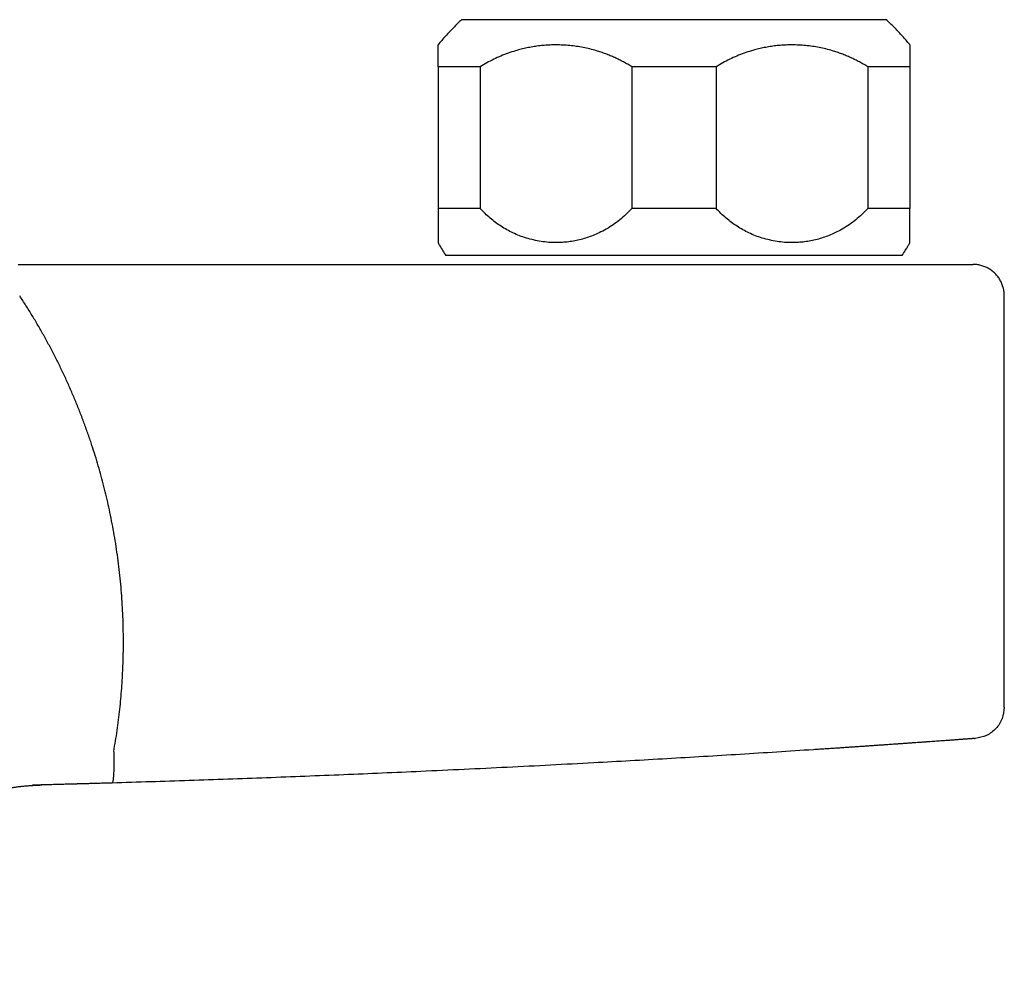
# Model space of a CAD drawing. Header units: millimetres. Extents: x 8 to 690, y 12 to 446.
# Tile 12 of 31: x 393 to 456, y 201 to 261. Entities that reach past the tile are written whole.
import ezdxf

# ---------------------------------------------------------------- set-up
doc = ezdxf.new("R2010")
doc.units = ezdxf.units.MM

msp = doc.modelspace()

# ---------------------------------------------------------------- linework, layer by layer
at = {"color": 7, "linetype": 'Continuous', "lineweight": 30}
for p, q in [((448.5, 261.216), (421.5, 261.216)), ((422.678, 258.216), (420, 258.216)), ((420, 258.216), (420, 249.216)), ((422.678, 258.216), (422.678, 249.216)), ((437.678, 258.216), (432.322, 258.216)), ((432.322, 258.216), (432.322, 249.216)), ((437.678, 258.216), (437.678, 249.216)), ((450, 258.216), (447.322, 258.216)), ((447.322, 258.216), (447.322, 249.216)), ((450, 258.216), (450, 249.216)), ((422.678, 249.216), (420, 249.216)), ((437.678, 249.216), (432.322, 249.216)), ((450, 249.216), (447.322, 249.216)), ((449.5, 246.216), (420.5, 246.216)), ((393.311, 245.664), (443.734, 245.664)), ((443.734, 245.664), (453.659, 245.664)), ((453.659, 245.664), (454, 245.664)), ((456, 217.52), (456, 243.664)), ((454.147, 215.525), (454.142, 215.525)), ((394.573, 212.563), (394.538, 212.562))]:
    msp.add_line(p, q, dxfattribs=at)
for points, knots in [([(421.5, 261.216), (421.411, 261.133), (421.233, 260.966), (420.974, 260.708), (420.721, 260.445), (420.475, 260.175), (420.235, 259.898), (420.078, 259.711), (420.001, 259.614), (420, 259.613)], [0, 0, 0, 0, 0.166311, 0.332622, 0.498932, 0.665243, 0.831555, 0.997866, 1, 1, 1, 1]), ([(449.999, 259.612), (449.977, 259.64), (449.878, 259.764), (449.701, 259.973), (449.469, 260.237), (449.236, 260.49), (448.996, 260.738), (448.752, 260.981), (448.584, 261.138), (448.5, 261.216)], [0, 0, 0, 0, 0.049651, 0.215962, 0.37277, 0.529578, 0.686385, 0.843192, 1, 1, 1, 1]), ([(420, 258.216), (420, 258.271), (420, 258.381), (420, 258.533), (420, 258.675), (420, 258.808), (420, 258.931), (420, 259.045), (420, 259.148), (420, 259.254), (420, 259.357), (420, 259.451), (420, 259.523), (420, 259.575), (420, 259.607), (420, 259.611), (420, 259.613)], [0, 0, 0, 0, 0.059783, 0.119609, 0.179541, 0.239639, 0.299963, 0.360573, 0.421528, 0.482885, 0.568784, 0.654595, 0.740472, 0.826568, 0.913033, 1, 1, 1, 1]), ([(432.322, 258.216), (432.234, 258.271), (432.057, 258.381), (431.787, 258.533), (431.512, 258.675), (431.233, 258.808), (430.949, 258.931), (430.661, 259.045), (430.368, 259.148), (430.032, 259.254), (429.651, 259.357), (429.228, 259.451), (428.8, 259.523), (428.37, 259.575), (427.936, 259.606), (427.521, 259.616), (427.126, 259.608), (426.754, 259.585), (426.384, 259.547), (426.017, 259.494), (425.652, 259.425), (425.289, 259.341), (424.889, 259.232), (424.456, 259.091), (423.994, 258.911), (423.543, 258.706), (423.103, 258.477), (422.82, 258.303), (422.678, 258.216)], [0, 0, 0, 0, 0.029892, 0.059805, 0.089771, 0.119821, 0.149983, 0.180288, 0.210766, 0.241445, 0.284395, 0.327301, 0.370239, 0.413288, 0.456521, 0.500014, 0.537265, 0.574332, 0.611263, 0.648105, 0.684906, 0.721715, 0.75858, 0.807536, 0.856034, 0.904195, 0.952142, 1, 1, 1, 1]), ([(447.322, 258.216), (447.234, 258.271), (447.057, 258.381), (446.787, 258.533), (446.512, 258.675), (446.233, 258.808), (445.949, 258.931), (445.661, 259.045), (445.368, 259.148), (445.032, 259.254), (444.651, 259.357), (444.228, 259.451), (443.8, 259.523), (443.37, 259.575), (442.936, 259.606), (442.521, 259.616), (442.126, 259.608), (441.754, 259.585), (441.384, 259.547), (441.017, 259.494), (440.652, 259.425), (440.289, 259.341), (439.889, 259.232), (439.456, 259.091), (438.994, 258.911), (438.543, 258.706), (438.103, 258.477), (437.82, 258.303), (437.678, 258.216)], [0, 0, 0, 0, 0.029892, 0.059805, 0.089771, 0.119821, 0.149983, 0.180288, 0.210766, 0.241445, 0.284395, 0.327301, 0.370239, 0.413288, 0.456521, 0.500014, 0.537265, 0.574332, 0.611263, 0.648105, 0.684906, 0.721715, 0.75858, 0.807536, 0.856034, 0.904195, 0.952142, 1, 1, 1, 1]), ([(450, 259.613), (450, 259.613), (450, 259.616), (450, 259.606), (450, 259.585), (450, 259.547), (450, 259.494), (450, 259.425), (450, 259.341), (450, 259.232), (450, 259.091), (450, 258.911), (450, 258.706), (450, 258.477), (450, 258.303), (450, 258.216)], [0, 0, 0, 0, 0.000021, 0.074523, 0.148658, 0.22252, 0.296205, 0.369808, 0.443426, 0.517156, 0.615069, 0.712066, 0.808389, 0.904284, 1, 1, 1, 1]), ([(420, 249.216), (420, 249.088), (420, 248.83), (420, 248.486), (420, 248.175), (420, 247.898), (420, 247.674), (420, 247.496), (420, 247.356), (420, 247.242), (420, 247.153), (420, 247.09), (420, 247.051), (420, 247.046), (420, 247.044)], [0, 0, 0, 0, 0.093788, 0.187246, 0.280897, 0.375263, 0.470853, 0.54664, 0.621967, 0.697072, 0.772193, 0.84757, 0.92344, 1, 1, 1, 1]), ([(432.322, 249.216), (432.199, 249.088), (431.954, 248.83), (431.556, 248.486), (431.138, 248.175), (430.697, 247.898), (430.269, 247.674), (429.862, 247.496), (429.48, 247.356), (429.094, 247.242), (428.703, 247.153), (428.306, 247.09), (427.905, 247.052), (427.478, 247.039), (427.025, 247.057), (426.548, 247.113), (426.077, 247.205), (425.619, 247.328), (425.183, 247.478), (424.77, 247.656), (424.378, 247.858), (424.007, 248.081), (423.65, 248.328), (423.31, 248.599), (422.984, 248.893), (422.78, 249.109), (422.678, 249.216)], [0, 0, 0, 0, 0.046898, 0.093631, 0.140461, 0.187649, 0.235448, 0.273345, 0.311012, 0.348568, 0.386132, 0.423824, 0.461762, 0.500063, 0.544608, 0.589784, 0.635787, 0.679741, 0.722609, 0.764566, 0.804447, 0.843874, 0.882993, 0.921952, 0.960904, 1, 1, 1, 1]), ([(447.322, 249.216), (447.199, 249.088), (446.954, 248.83), (446.556, 248.486), (446.138, 248.175), (445.697, 247.898), (445.269, 247.674), (444.862, 247.496), (444.48, 247.356), (444.094, 247.242), (443.703, 247.153), (443.306, 247.09), (442.905, 247.052), (442.478, 247.039), (442.025, 247.057), (441.548, 247.113), (441.077, 247.205), (440.619, 247.328), (440.183, 247.478), (439.77, 247.656), (439.378, 247.858), (439.007, 248.081), (438.65, 248.328), (438.31, 248.599), (437.984, 248.893), (437.78, 249.109), (437.678, 249.216)], [0, 0, 0, 0, 0.0468982, 0.0936314, 0.1404615, 0.1876489, 0.2354481, 0.2733451, 0.311012, 0.3485676, 0.3861316, 0.4238236, 0.4617621, 0.5000632, 0.5446083, 0.5897835, 0.6357873, 0.6797411, 0.7226088, 0.7645663, 0.8044475, 0.8438742, 0.8829926, 0.9219521, 0.9609041, 1, 1, 1, 1]), ([(450, 247.044), (450, 247.044), (450, 247.039), (450, 247.059), (450, 247.113), (450, 247.205), (450, 247.328), (450, 247.478), (450, 247.656), (450, 247.858), (450, 248.081), (450, 248.328), (450, 248.6), (450, 248.894), (450, 249.109), (450, 249.216)], [0, 0, 0, 0, 0.000035, 0.08914, 0.179506, 0.271532, 0.359459, 0.445201, 0.529109, 0.6089, 0.687772, 0.766018, 0.843936, 0.921829, 1, 1, 1, 1]), ([(420.001, 247.045), (420.038, 246.978), (420.135, 246.805), (420.301, 246.528), (420.434, 246.32), (420.5, 246.216)], [0, 0, 0, 0, 0.235439, 0.617719, 1, 1, 1, 1]), ([(449.5, 246.216), (449.567, 246.322), (449.702, 246.534), (449.868, 246.81), (449.964, 246.982), (449.999, 247.045)], [0, 0, 0, 0, 0.389232, 0.778463, 1, 1, 1, 1]), ([(399.386, 214.686), (399.424, 214.912), (399.502, 215.362), (399.603, 216.037), (399.694, 216.709), (399.773, 217.378), (399.839, 218.044), (399.894, 218.709), (399.937, 219.357), (399.968, 219.99), (399.989, 220.606), (400, 221.226), (400.001, 221.849), (399.994, 222.472), (399.975, 223.137), (399.943, 223.843), (399.896, 224.588), (399.834, 225.333), (399.759, 226.076), (399.67, 226.814), (399.568, 227.545), (399.453, 228.272), (399.324, 228.997), (399.186, 229.701), (399.04, 230.385), (398.886, 231.048), (398.721, 231.707), (398.545, 232.363), (398.358, 233.016), (398.159, 233.666), (397.943, 234.333), (397.707, 235.019), (397.451, 235.722), (397.181, 236.421), (396.898, 237.115), (396.601, 237.805), (396.293, 238.488), (395.972, 239.164), (395.638, 239.834), (395.293, 240.497), (394.937, 241.149), (394.571, 241.79), (394.195, 242.422), (393.809, 243.047), (393.541, 243.458), (393.407, 243.664)], [0, 0, 0, 0, 0.022677, 0.045196, 0.067564, 0.089786, 0.111869, 0.133836, 0.155855, 0.176126, 0.196485, 0.216936, 0.237485, 0.258094, 0.278667, 0.303332, 0.327981, 0.352621, 0.377263, 0.401913, 0.426142, 0.450395, 0.474683, 0.499013, 0.521482, 0.543924, 0.566346, 0.588755, 0.611157, 0.633558, 0.655966, 0.680629, 0.705315, 0.730035, 0.754799, 0.779566, 0.804294, 0.828992, 0.853669, 0.878333, 0.902993, 0.927218, 0.951455, 0.975713, 1, 1, 1, 1]), ([(453.806, 215.5), (453.795, 215.499), (453.773, 215.498), (453.729, 215.494), (453.678, 215.491), (453.618, 215.486), (453.55, 215.481), (453.473, 215.476), (453.386, 215.469), (453.287, 215.462), (453.176, 215.454), (453.055, 215.445), (452.925, 215.435), (452.79, 215.426), (452.651, 215.415), (452.509, 215.405), (452.36, 215.394), (452.204, 215.383), (452.041, 215.371), (451.87, 215.359), (451.686, 215.346), (451.489, 215.332), (451.277, 215.316), (451.058, 215.301), (450.831, 215.285), (450.604, 215.268), (450.378, 215.252), (450.153, 215.236), (449.923, 215.22), (449.688, 215.204), (449.447, 215.187), (449.201, 215.169), (448.943, 215.151), (448.672, 215.133), (448.388, 215.113), (448.098, 215.093), (447.804, 215.073), (447.514, 215.053), (447.229, 215.033), (446.95, 215.014), (446.668, 214.995), (446.384, 214.976), (446.097, 214.956), (445.806, 214.937), (445.503, 214.916), (445.187, 214.895), (444.859, 214.874), (444.529, 214.852), (444.198, 214.83), (443.976, 214.815), (443.865, 214.808)], [0, 0, 0, 0, 0.020091, 0.040159, 0.06022, 0.080291, 0.100386, 0.120522, 0.14054, 0.162478, 0.184404, 0.206339, 0.228302, 0.250313, 0.270286, 0.290228, 0.310155, 0.330082, 0.350024, 0.369996, 0.390068, 0.412133, 0.434171, 0.456202, 0.478246, 0.500324, 0.520369, 0.540389, 0.560398, 0.580413, 0.600447, 0.620518, 0.640487, 0.662378, 0.684255, 0.706137, 0.728043, 0.749995, 0.769937, 0.789852, 0.809755, 0.82966, 0.849582, 0.869535, 0.889608, 0.911688, 0.933747, 0.955805, 0.977883, 1, 1, 1, 1]), ([(454.107, 215.522), (454.107, 215.522), (454.099, 215.522), (454.077, 215.52), (454.04, 215.517), (453.993, 215.514), (453.939, 215.51), (453.878, 215.505), (453.83, 215.502), (453.806, 215.5)], [0, 0, 0, 0, 0.000778, 0.169278, 0.337768, 0.503261, 0.668784, 0.834357, 1, 1, 1, 1]), ([(454.109, 215.522), (454.113, 215.523), (454.125, 215.524), (454.139, 215.525), (454.146, 215.525), (454.149, 215.525)], [0, 0, 0, 0, 0.18169, 0.644215, 1, 1, 1, 1]), ([(443.865, 214.808), (443.089, 214.758), (441.538, 214.657), (439.21, 214.511), (436.882, 214.369), (434.554, 214.232), (432.225, 214.099), (429.757, 213.963), (427.151, 213.825), (424.405, 213.685), (421.658, 213.552), (419.009, 213.429), (416.458, 213.316), (414.005, 213.212), (411.551, 213.113), (409.097, 213.019), (406.642, 212.93), (404.188, 212.846), (401.733, 212.766), (400.096, 212.717), (399.277, 212.692)], [0, 0, 0, 0, 0.052332, 0.104655, 0.156969, 0.209274, 0.261572, 0.313861, 0.375478, 0.437086, 0.498684, 0.560274, 0.615258, 0.670236, 0.725208, 0.780175, 0.835138, 0.890096, 0.94505, 1, 1, 1, 1]), ([(399.384, 214.678), (399.386, 214.598), (399.39, 214.435), (399.394, 214.189), (399.394, 213.964), (399.392, 213.763), (399.389, 213.589), (399.384, 213.425), (399.377, 213.272), (399.368, 213.135), (399.358, 213.015), (399.346, 212.913), (399.333, 212.822), (399.316, 212.749), (399.297, 212.702), (399.284, 212.695), (399.277, 212.692)], [0, 0, 0, 0, 0.076882, 0.157056, 0.240074, 0.303883, 0.368687, 0.43417, 0.5, 0.565829, 0.631313, 0.696117, 0.759926, 0.842944, 0.923118, 1, 1, 1, 1]), ([(383.173, 201.358), (383.18, 201.456), (383.194, 201.65), (383.22, 201.938), (383.251, 202.219), (383.286, 202.493), (383.324, 202.759), (383.366, 203.017), (383.411, 203.267), (383.459, 203.512), (383.513, 203.764), (383.575, 204.025), (383.643, 204.292), (383.715, 204.552), (383.791, 204.803), (383.869, 205.047), (383.953, 205.289), (384.041, 205.53), (384.135, 205.77), (384.231, 206.001), (384.33, 206.224), (384.43, 206.438), (384.531, 206.644), (384.637, 206.849), (384.747, 207.051), (384.861, 207.251), (384.976, 207.443), (385.091, 207.626), (385.206, 207.801), (385.322, 207.969), (385.437, 208.13), (385.551, 208.284), (385.663, 208.429), (385.774, 208.568), (385.882, 208.699), (386.002, 208.838), (386.134, 208.987), (386.282, 209.146), (386.435, 209.303), (386.602, 209.467), (386.784, 209.638), (386.983, 209.815), (387.188, 209.988), (387.399, 210.157), (387.618, 210.322), (387.839, 210.48), (388.063, 210.631), (388.29, 210.776), (388.523, 210.916), (388.763, 211.052), (389.008, 211.183), (389.259, 211.308), (389.512, 211.427), (389.77, 211.541), (390.032, 211.648), (390.298, 211.75), (390.564, 211.844), (390.829, 211.931), (391.093, 212.011), (391.367, 212.089), (391.652, 212.162), (391.946, 212.23), (392.241, 212.291), (392.537, 212.347), (392.838, 212.396), (393.084, 212.431), (393.274, 212.456), (393.406, 212.471), (393.54, 212.486), (393.674, 212.5), (393.809, 212.512), (393.943, 212.523), (394.069, 212.533), (394.183, 212.541), (394.286, 212.547), (394.383, 212.552), (394.474, 212.557), (394.56, 212.561), (394.616, 212.563), (394.646, 212.564), (394.651, 212.564), (394.656, 212.564), (394.663, 212.565), (394.671, 212.565), (394.681, 212.565), (394.691, 212.566), (394.702, 212.566), (394.712, 212.566), (394.723, 212.567), (394.734, 212.567), (394.745, 212.567), (394.757, 212.568), (394.768, 212.568), (394.78, 212.568), (394.791, 212.569), (394.803, 212.569), (394.81, 212.569), (394.814, 212.569)], [0, 0, 0, 0, 0.015673, 0.031007, 0.046009, 0.060685, 0.075045, 0.088845, 0.102351, 0.115571, 0.128509, 0.143554, 0.158219, 0.172513, 0.186446, 0.200027, 0.213263, 0.227321, 0.240988, 0.254276, 0.267193, 0.279747, 0.291947, 0.303801, 0.316448, 0.328693, 0.340543, 0.352007, 0.363092, 0.373993, 0.384513, 0.394657, 0.404429, 0.413833, 0.422874, 0.431554, 0.44307, 0.454612, 0.466223, 0.477908, 0.49192, 0.506048, 0.520299, 0.534681, 0.549201, 0.563869, 0.578014, 0.592308, 0.606758, 0.621372, 0.636158, 0.651109, 0.665993, 0.680731, 0.696016, 0.711143, 0.726112, 0.740923, 0.755575, 0.770067, 0.786338, 0.802396, 0.818275, 0.834267, 0.850438, 0.866793, 0.873859, 0.880961, 0.888098, 0.895271, 0.90248, 0.909718, 0.916708, 0.922496, 0.927975, 0.933142, 0.937994, 0.942529, 0.946744, 0.946997, 0.947257, 0.947563, 0.94794, 0.948956, 0.95036, 0.95217, 0.954395, 0.95704, 0.960107, 0.963598, 0.967514, 0.971857, 0.976627, 0.981826, 0.987453, 0.993511, 1, 1, 1, 1]), ([(394.542, 212.562), (394.481, 212.561), (394.375, 212.558), (394.269, 212.553), (394.224, 212.551)], [0, 0, 0, 0, 0.57071, 1, 1, 1, 1]), ([(399.277, 212.692), (399.25, 212.692), (399.193, 212.69), (399.103, 212.687), (399.005, 212.684), (398.898, 212.681), (398.783, 212.678), (398.66, 212.674), (398.533, 212.671), (398.402, 212.667), (398.268, 212.663), (398.128, 212.659), (397.988, 212.655), (397.853, 212.651), (397.716, 212.648), (397.578, 212.644), (397.441, 212.64), (397.313, 212.636), (397.194, 212.633), (397.105, 212.631), (397.044, 212.629), (397.007, 212.628), (396.972, 212.627), (396.936, 212.626), (396.895, 212.625), (396.783, 212.622), (396.617, 212.617), (396.404, 212.611), (396.209, 212.606), (396.021, 212.601), (395.835, 212.596), (395.645, 212.591), (395.436, 212.586), (395.213, 212.58), (394.984, 212.574), (394.761, 212.568), (394.614, 212.564), (394.542, 212.562)], [0, 0, 0, 0, 0.017254, 0.036257, 0.057007, 0.079505, 0.103752, 0.129746, 0.157489, 0.184455, 0.21289, 0.242794, 0.272863, 0.301511, 0.328804, 0.359769, 0.388784, 0.415849, 0.440964, 0.46413, 0.472135, 0.479879, 0.48736, 0.494579, 0.502474, 0.513629, 0.565019, 0.607672, 0.648858, 0.688577, 0.726829, 0.766327, 0.809308, 0.858826, 0.907113, 0.95417, 1, 1, 1, 1]), ([(394.542, 212.562), (394.602, 212.564), (394.673, 212.566), (394.71, 212.567), (394.715, 212.567)], [0, 0, 0, 0, 0.8624061, 1, 1, 1, 1]), ([(394.814, 212.569), (394.812, 212.569), (394.806, 212.569), (394.788, 212.569), (394.768, 212.568), (394.751, 212.568), (394.745, 212.568)], [0, 0, 0, 0, 0.284438, 0.569728, 0.85605, 1, 1, 1, 1])]:
    msp.add_open_spline(points, degree=3, knots=knots, dxfattribs=at)
for points in [[(456, 243.664), (455.997, 243.751), (455.99, 243.925), (455.937, 244.183), (455.853, 244.431), (455.737, 244.666), (455.591, 244.885), (455.418, 245.082), (455.221, 245.255), (455.003, 245.401), (454.768, 245.517), (454.519, 245.601), (454.262, 245.654), (454.087, 245.66), (454, 245.664)], [(456, 217.52), (455.973, 217.27), (455.918, 216.771), (455.496, 216.13), (454.889, 215.662), (454.394, 215.571), (454.147, 215.525)]]:
    msp.add_open_spline(points, degree=3, dxfattribs=at)

doc.saveas('drawing.dxf')
